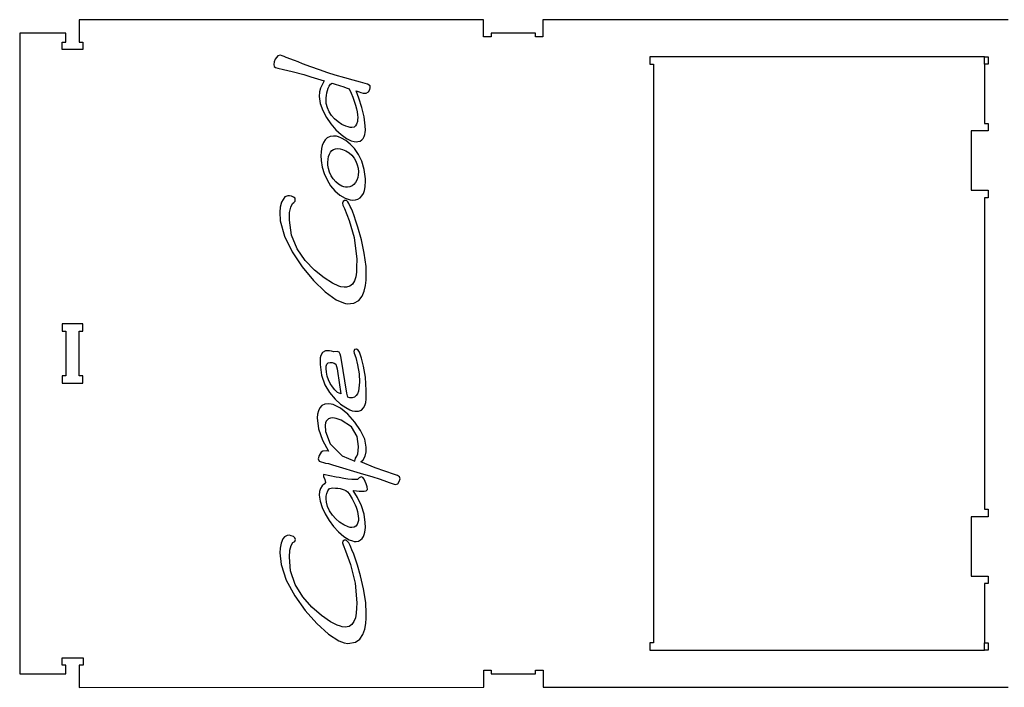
# Model space of a CAD drawing. Header units: millimetres. Extents: x -30325 to 14169, y -12596 to 6470.
# Tile 12 of 27: x -8632 to -7305, y 4118 to 5018. Entities that reach past the tile are written whole.
import ezdxf

# ---------------------------------------------------------------- set-up
doc = ezdxf.new("R2010")
doc.units = ezdxf.units.MM
doc.header["$MEASUREMENT"] = 0

msp = doc.modelspace()

# ---------------------------------------------------------------- linework, layer by layer
for points in [[(-7299.5, 5018.2), (-7926.5, 5018.2), (-7926.5, 4995.2), (-7936.5, 4995.2), (-7936.5, 5000.2), (-7996.5, 5000.2), (-7996.5, 4995.2), (-8006.5, 4995.2), (-8006.5, 5018.2), (-8551.5, 5018.1), (-8551.5, 4988.1), (-8546.5, 4988.1), (-8546.5, 4978.1), (-8574.5, 4978.1), (-8574.5, 4988.1), (-8569.5, 4988.1), (-8569.5, 5000.1), (-8631.7, 5000.1), (-8631.7, 4136.1), (-8569.4, 4136.1), (-8569.4, 4148.1), (-8574.4, 4148.1), (-8574.4, 4158.1), (-8546.4, 4158.1), (-8546.4, 4148.1), (-8551.4, 4148.1), (-8551.4, 4118.1), (-8006.4, 4118.2), (-8006.4, 4141.2), (-7996.4, 4141.2), (-7996.4, 4136.2), (-7936.4, 4136.2), (-7936.4, 4141.2), (-7926.4, 4141.2), (-7926.4, 4118.2), (-7299.4, 4118.2)], [(-7331.5, 4968.2), (-7782.5, 4968.2), (-7782.5, 4958.2), (-7777.5, 4958.2), (-7777.4, 4178.2), (-7782.4, 4178.2), (-7782.4, 4168.2), (-7331.4, 4168.2)], [(-7331.5, 4958.2), (-7331.5, 4878.2), (-7326.5, 4878.2), (-7326.5, 4868.2), (-7349.5, 4868.2), (-7349.5, 4788.2), (-7326.5, 4788.2), (-7326.5, 4778.2), (-7331.5, 4778.2), (-7331.5, 4358.2), (-7326.5, 4358.2), (-7326.5, 4348.2), (-7349.5, 4348.2), (-7349.5, 4268.2), (-7326.5, 4268.2), (-7326.5, 4258.2), (-7331.5, 4258.2), (-7331.4, 4178.2), (-7326.4, 4178.2), (-7326.4, 4168.2), (-7331.4, 4168.2), (-7331.4, 4178.2)]]:
    msp.add_lwpolyline(points)
for points in [[(-8239.3, 4941.4), (-8221.4, 4936), (-8224.1, 4930.6), (-8226.4, 4926.1), (-8227.7, 4921.1), (-8228.1, 4914.9), (-8226.6, 4905.2), (-8223.2, 4895.6), (-8218.3, 4886.3), (-8212.3, 4877.7), (-8205.6, 4869.9), (-8198.6, 4863.3), (-8191.5, 4858.2), (-8184.8, 4854.9), (-8181, 4853.9), (-8178.3, 4853.6), (-8175.8, 4853.8), (-8173, 4854.6), (-8170.7, 4856.2), (-8168.9, 4858.2), (-8167.6, 4860.7), (-8166.7, 4863.4), (-8166.2, 4866.3), (-8165.9, 4869.4), (-8166, 4875.2), (-8167.5, 4887.2), (-8170.4, 4899.8), (-8174.5, 4912.3), (-8178.2, 4922.1), (-8174.4, 4920.9), (-8171.8, 4920.1), (-8168.7, 4919.1), (-8164.7, 4919), (-8161.6, 4921.1), (-8159.9, 4923.9), (-8159.2, 4926.5), (-8159.3, 4929.2), (-8162.8, 4931.1), (-8172.6, 4933.9), (-8182.5, 4936.7), (-8193.5, 4939.7), (-8206.5, 4943.5), (-8216.6, 4946.7), (-8227.8, 4950.6), (-8239.3, 4954.7), (-8250.5, 4958.9), (-8256.6, 4961.2), (-8261.5, 4963.1), (-8272.4, 4967.3), (-8275.5, 4968.4), (-8277.8, 4969.3), (-8280.3, 4970.2), (-8283.8, 4969.6), (-8287.6, 4965.1), (-8288.8, 4961.3), (-8289.2, 4957.9), (-8288.6, 4955.3), (-8286.8, 4953.6), (-8283.9, 4952.9), (-8276.2, 4951.2), (-8264.3, 4948.3), (-8248.9, 4944.2)], [(-7326.5, 4958.2), (-7331.5, 4958.2), (-7331.5, 4968.2), (-7326.5, 4968.2)], [(-8214.7, 4928.8), (-8213, 4931.3), (-8210.8, 4932.8), (-8207.9, 4931.9), (-8205, 4931), (-8202.1, 4930), (-8199.2, 4929), (-8196.4, 4928), (-8190.5, 4926), (-8187.6, 4925), (-8185, 4919.3), (-8182.7, 4913.7), (-8180.8, 4908.2), (-8179.2, 4903.1), (-8177.9, 4898.2), (-8177, 4893.8), (-8176.4, 4889.9), (-8176.2, 4886.5), (-8176.3, 4883.4), (-8176.6, 4880.8), (-8177.6, 4877.4), (-8179, 4875), (-8181, 4873.5), (-8183.9, 4872.9), (-8186.5, 4873), (-8189.2, 4873.6), (-8192.1, 4874.5), (-8197.5, 4877.1), (-8202.7, 4880.4), (-8207.3, 4884.5), (-8211.4, 4889.1), (-8214.7, 4894.2), (-8217.1, 4899.6), (-8218.5, 4905.2), (-8218.8, 4910), (-8218.7, 4913), (-8218.4, 4916.2), (-8217.9, 4919.5), (-8217.1, 4922.8), (-8216.1, 4926)], [(-8204.9, 4861), (-8208.9, 4861.4), (-8213.4, 4860.8), (-8217.2, 4858.9), (-8220.2, 4856.2), (-8222.4, 4852.7), (-8223.9, 4848.7), (-8225, 4844.4), (-8225.5, 4839.8), (-8225.7, 4835.2), (-8225.4, 4828.2), (-8223.9, 4819.5), (-8221.2, 4810.7), (-8217.5, 4802.2), (-8212.7, 4794.3), (-8207, 4787.3), (-8200.4, 4781.5), (-8192.9, 4777.4), (-8189.2, 4776.1), (-8186.3, 4775.4), (-8183.5, 4775.1), (-8179.3, 4775.2), (-8175.9, 4776.3), (-8172.9, 4778.1), (-8170.4, 4780.7), (-8168.5, 4784.1), (-8167.2, 4788.1), (-8166.3, 4792.8), (-8166, 4795.4), (-8165.9, 4798.2), (-8165.9, 4803.8), (-8167.5, 4816.4), (-8170.7, 4827.3), (-8175.2, 4836.7), (-8180.6, 4844.4), (-8186.5, 4850.6), (-8192.4, 4855.3), (-8197.9, 4858.6), (-8202.2, 4860.3)], [(-8206, 4844.2), (-8203, 4844.5), (-8200, 4844.2), (-8196.5, 4843.4), (-8192, 4841.5), (-8187.9, 4838.9), (-8184.2, 4835.5), (-8181.1, 4831.6), (-8178.6, 4827.3), (-8176.8, 4822.7), (-8175.6, 4817.9), (-8175.1, 4813.1), (-8175.4, 4808.9), (-8176.1, 4805.3), (-8177.4, 4801.8), (-8179.1, 4798.8), (-8181.2, 4796.2), (-8183.7, 4794.3), (-8186.6, 4793), (-8189.9, 4792.4), (-8192.6, 4792.6), (-8195.1, 4793.1), (-8197.5, 4793.9), (-8201.9, 4796.3), (-8205.7, 4799.6), (-8209.1, 4803.5), (-8211.8, 4807.9), (-8214, 4812.6), (-8215.5, 4817.4), (-8216.3, 4822.1), (-8216.5, 4825.8), (-8216.2, 4830), (-8215.5, 4833.8), (-8214.3, 4837), (-8212.8, 4839.7), (-8210.9, 4841.8), (-8208.7, 4843.2)], [(-8164.9, 4667.1), (-8164.6, 4673.7), (-8165, 4685.7), (-8167.3, 4703.4), (-8171.2, 4721.5), (-8176, 4738.6), (-8178.5, 4746.4), (-8181, 4753.6), (-8183.4, 4759.9), (-8185.1, 4764.2), (-8186.2, 4766.5), (-8188.1, 4770.4), (-8189.4, 4772.5), (-8191.4, 4774.4), (-8193.9, 4774.6), (-8196, 4773.3), (-8196.8, 4770.9), (-8196.1, 4768.3), (-8194.1, 4763.5), (-8187.8, 4747.7), (-8181.1, 4724.4), (-8177.5, 4695.3), (-8177.6, 4684.8), (-8178, 4677.9), (-8178.9, 4671.5), (-8180.6, 4666), (-8183.1, 4661.7), (-8186.6, 4658.8), (-8191.3, 4657.4), (-8194.4, 4657.4), (-8198.9, 4658.1), (-8201.8, 4658.9), (-8210, 4662.8), (-8221.4, 4670), (-8234.2, 4680.4), (-8246.8, 4693.6), (-8257.8, 4709.5), (-8265.5, 4727.7), (-8268.3, 4748.1), (-8267.9, 4758.4), (-8266.5, 4765.7), (-8264.2, 4770.3), (-8262.4, 4771.9), (-8260.4, 4773.6), (-8260.5, 4777.4), (-8262.5, 4779), (-8265.5, 4780.3), (-8268, 4780.9), (-8270.5, 4780.9), (-8274.4, 4779.3), (-8278.9, 4772.2), (-8280.5, 4765.5), (-8281.1, 4758.9), (-8280.6, 4747.1), (-8275, 4726.5), (-8264.7, 4705.4), (-8251.2, 4685.1), (-8235.9, 4666.7), (-8220.1, 4651.5), (-8205.3, 4640.7), (-8195.2, 4636.3), (-8192.6, 4635.7), (-8190.2, 4635.3), (-8181.3, 4635.9), (-8174.8, 4639.6), (-8170.2, 4645.4), (-8167.4, 4652.3), (-8165.7, 4659.8)], [(-8569.5, 4598.1), (-8569.5, 4538.1), (-8574.5, 4538.1), (-8574.5, 4528.1), (-8546.5, 4528.1), (-8546.5, 4538.1), (-8551.5, 4538.1), (-8551.5, 4598.1), (-8546.5, 4598.1), (-8546.5, 4608.1), (-8574.5, 4608.1), (-8574.5, 4598.1)], [(-8173.7, 4569.9), (-8175.4, 4572.7), (-8177.7, 4573.9), (-8180.4, 4573.5), (-8181.6, 4571.1), (-8181, 4568.7), (-8178.9, 4562.7), (-8176.4, 4553.1), (-8174.4, 4540.7), (-8173.9, 4529.4), (-8174, 4525.4), (-8174.5, 4521.3), (-8175.3, 4517.5), (-8176.6, 4514), (-8178.4, 4511.4), (-8180.7, 4509.5), (-8183.7, 4508.6), (-8186.9, 4508.6), (-8189.6, 4509.2), (-8190.8, 4514.7), (-8198.6, 4561.9), (-8199, 4564.3), (-8199.6, 4567.2), (-8201.2, 4569.9), (-8204, 4570.7), (-8208.3, 4570.4), (-8211.5, 4571.2), (-8214.4, 4571.7), (-8216.9, 4572), (-8219.4, 4571.8), (-8223.6, 4569.7), (-8226, 4565.4), (-8226.6, 4562.5), (-8226.9, 4559.2), (-8227, 4553.5), (-8224.9, 4538.8), (-8220.3, 4526.1), (-8214, 4515.4), (-8206.7, 4506.7), (-8199.2, 4500), (-8192.4, 4495.2), (-8186.8, 4492.2), (-8183.7, 4491.1), (-8180, 4490.4), (-8174.9, 4490.5), (-8171.1, 4492), (-8168.3, 4494.8), (-8166.5, 4498.3), (-8165.4, 4502.3), (-8164.9, 4506.6), (-8164.6, 4511.2), (-8164.6, 4515.9), (-8164.6, 4518.3), (-8165.8, 4536.3), (-8168.3, 4550.9), (-8171.1, 4561.9), (-8172.8, 4567.3)], [(-8210.3, 4523.3), (-8213.2, 4527.8), (-8215.5, 4532.7), (-8217.3, 4537.8), (-8218.4, 4542.9), (-8218.8, 4548), (-8218.6, 4551), (-8217.8, 4553.8), (-8216, 4555.7), (-8213.1, 4556.2), (-8210.7, 4555.9), (-8208.1, 4555.2), (-8205.8, 4553.7), (-8204.7, 4550.8), (-8204, 4547.6), (-8203.5, 4544.4), (-8198.8, 4513.8), (-8203.2, 4515.7), (-8206.9, 4519.2)], [(-8126.8, 4405.2), (-8152.6, 4413.9), (-8172, 4422.3), (-8168.8, 4424.7), (-8166.2, 4429.7), (-8164.9, 4435.6), (-8164.6, 4441.7), (-8166.8, 4452.6), (-8172.3, 4464.3), (-8180, 4475.8), (-8189.3, 4486.2), (-8199.4, 4494.4), (-8209.4, 4499.3), (-8211.8, 4499.9), (-8216.2, 4500.4), (-8220.7, 4499.8), (-8224.4, 4497.9), (-8227.2, 4494.9), (-8229.1, 4491.1), (-8230.2, 4486.6), (-8230.6, 4481.5), (-8228.9, 4466.8), (-8223.6, 4451.3), (-8215.4, 4436.7), (-8218.8, 4437), (-8223.1, 4436.7), (-8225.3, 4435), (-8227, 4432.8), (-8228.3, 4430.5), (-8229.5, 4426.4), (-8228, 4423), (-8219.4, 4420.5), (-8215.5, 4419.7), (-8210.2, 4418.1), (-8168.3, 4405.6), (-8157.2, 4402.2), (-8145.8, 4398.6), (-8137.6, 4395.8), (-8133.6, 4394.3), (-8131.3, 4393.5), (-8128.2, 4392.3), (-8125.6, 4391.4), (-8122.3, 4392.7), (-8120.1, 4395.8), (-8119.1, 4399), (-8119.7, 4402.1), (-8122.5, 4403.8)], [(-8205.3, 4480.6), (-8209.9, 4481.3), (-8212.8, 4481.2), (-8215.4, 4480.3), (-8218.8, 4477), (-8219.8, 4474.5), (-8220.2, 4471.6), (-8219.5, 4463.1), (-8213.4, 4446.4), (-8197.1, 4430.2), (-8180.1, 4423.2), (-8179.1, 4426.9), (-8177.5, 4429.8), (-8176.2, 4432.9), (-8175.4, 4436.8), (-8175, 4442.7), (-8176.7, 4456.4), (-8184.7, 4469.4), (-8198.3, 4478.3)], [(-8214.8, 4343.2), (-8208.8, 4335), (-8202.2, 4327.6), (-8195.1, 4321.5), (-8187.7, 4317.1), (-8183.2, 4315.5), (-8180.8, 4314.9), (-8178.2, 4314.8), (-8174.9, 4315.4), (-8172.2, 4316.8), (-8170, 4318.9), (-8168.4, 4321.4), (-8167.3, 4324.3), (-8166.5, 4327.4), (-8166.1, 4330.6), (-8165.9, 4333.8), (-8166, 4340.4), (-8167.7, 4351.6), (-8171.2, 4362.9), (-8176.4, 4373.9), (-8182.1, 4383.5), (-8177.7, 4383), (-8174.1, 4382.7), (-8171.3, 4382.5), (-8167.6, 4382.5), (-8164.9, 4382.9), (-8163.1, 4384.7), (-8163.5, 4388.6), (-8164.9, 4392.7), (-8166.1, 4395.7), (-8167.6, 4398.7), (-8169.2, 4400.9), (-8171.7, 4401.9), (-8174, 4400.6), (-8176.4, 4398.5), (-8179.9, 4398.3), (-8184.1, 4398.5), (-8189.3, 4398.9), (-8195.1, 4399.7), (-8201.3, 4400.8), (-8205, 4401.5), (-8222.1, 4404.9), (-8222.4, 4402.3), (-8220.7, 4398.4), (-8219.5, 4394.4), (-8221.1, 4392.3), (-8224.1, 4389.6), (-8226.4, 4386.2), (-8227.7, 4382.1), (-8228, 4377), (-8226.8, 4369.1), (-8224.1, 4360.6), (-8220, 4351.9)], [(-8176.5, 4355), (-8175.8, 4352), (-8175.4, 4348.9), (-8175.1, 4345.9), (-8175.2, 4343.1), (-8175.8, 4340.2), (-8177, 4337.5), (-8178.8, 4335.3), (-8181.1, 4333.9), (-8183.9, 4333.5), (-8186.5, 4333.8), (-8189.2, 4334.7), (-8195.1, 4337.4), (-8200.6, 4341), (-8205.7, 4345.4), (-8210.3, 4350.4), (-8214, 4355.9), (-8216.8, 4361.8), (-8218.4, 4367.8), (-8218.8, 4372.3), (-8218.6, 4376), (-8217.9, 4379.4), (-8216.5, 4382.9), (-8214.3, 4386.4), (-8209.5, 4386.9), (-8206.2, 4386.8), (-8202.9, 4386.5), (-8200, 4386.1), (-8197.2, 4385.5), (-8194.4, 4384.5), (-8192, 4383.5), (-8190, 4381.7), (-8187.6, 4378.8), (-8184.9, 4374.7), (-8183.5, 4372.3), (-8182.1, 4369.7), (-8180.8, 4367), (-8179.5, 4364.1), (-8178.4, 4361.2), (-8177.4, 4358.1)], [(-8280.8, 4305.7), (-8281.2, 4299.3), (-8279.5, 4283.5), (-8272.4, 4262.6), (-8261.1, 4241.6), (-8246.9, 4221.7), (-8231.3, 4204), (-8215.7, 4190), (-8201.4, 4180.8), (-8194.4, 4178.2), (-8189.4, 4177.3), (-8179.2, 4178.8), (-8173.3, 4183.2), (-8169.2, 4189.4), (-8166.8, 4196.5), (-8165.3, 4204), (-8164.7, 4211.2), (-8164.6, 4217.5), (-8165.4, 4232.7), (-8168.3, 4250.7), (-8172.5, 4268.6), (-8176.6, 4283), (-8179.1, 4290.7), (-8181.6, 4297.6), (-8184, 4303.6), (-8185.4, 4307), (-8186.4, 4309.3), (-8188.2, 4312.8), (-8191.6, 4316.6), (-8194.1, 4316.6), (-8196.1, 4315.2), (-8196.8, 4312.8), (-8195.9, 4310.1), (-8192.5, 4302), (-8185.7, 4283.8), (-8179.6, 4258.7), (-8177.4, 4231.9), (-8177.6, 4224.9), (-8178.2, 4218.1), (-8179.3, 4211.9), (-8181.2, 4206.7), (-8184, 4202.8), (-8187.7, 4200.3), (-8192.9, 4199.4), (-8197.1, 4199.8), (-8199.5, 4200.4), (-8203.7, 4201.8), (-8213, 4206.6), (-8224.9, 4214.8), (-8237.8, 4226), (-8250.2, 4240), (-8260.3, 4256.6), (-8266.8, 4275.4), (-8268.3, 4293.5), (-8267.5, 4302.9), (-8265.9, 4309.4), (-8263.4, 4313.2), (-8261.1, 4314.9), (-8259.8, 4317.3), (-8260.7, 4319.8), (-8262.7, 4321.3), (-8265.7, 4322.5), (-8268.2, 4323.1), (-8271.1, 4322.9), (-8274.8, 4321), (-8276.9, 4318.5), (-8279.5, 4312.5)]]:
    msp.add_lwpolyline(points, close=True)

doc.saveas('drawing.dxf')
